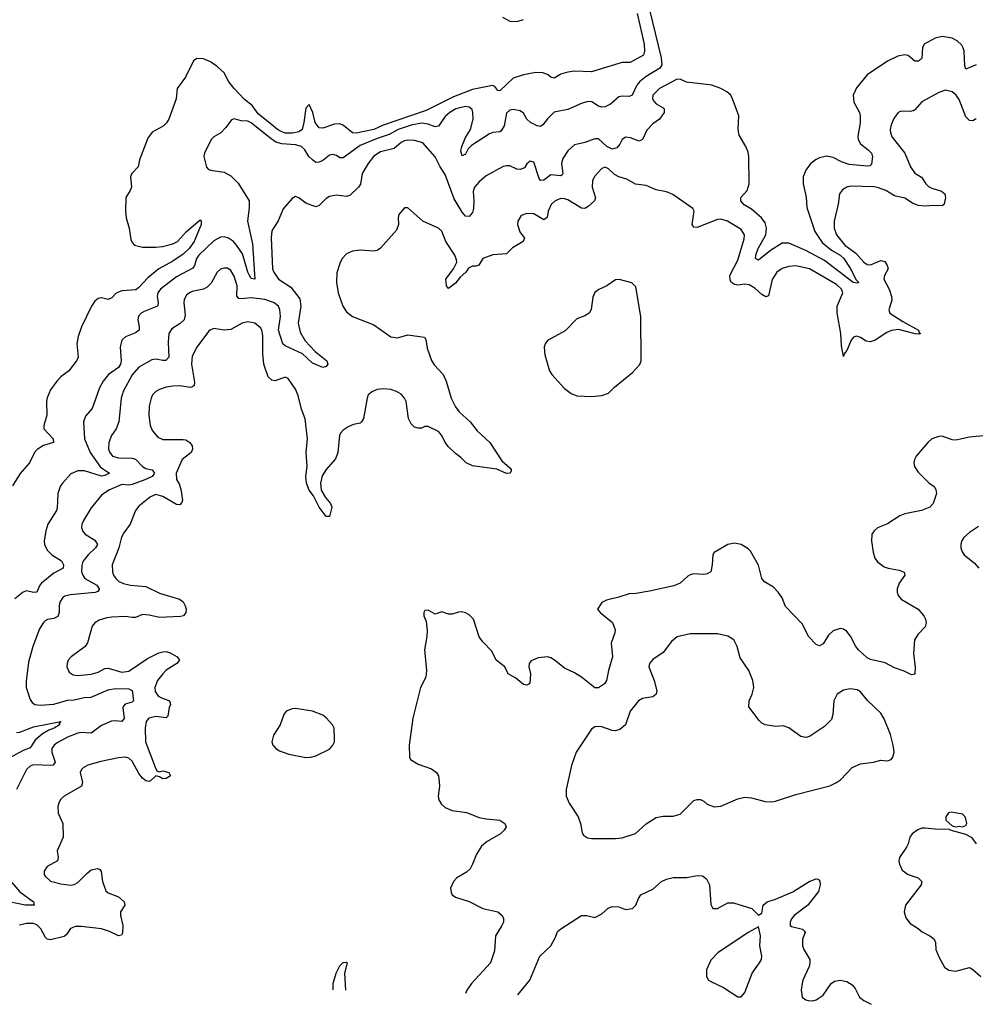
# Model space of a CAD drawing. Header units: inches. Extents: x 1449094 to 1618372, y 389908 to 534307.
# Tile 14 of 256: x 1488509 to 1494125, y 393307 to 399095. Entities that reach past the tile are written whole.
import ezdxf

# ---------------------------------------------------------------- set-up
doc = ezdxf.new("R2010")
doc.units = ezdxf.units.IN
doc.header["$MEASUREMENT"] = 0
doc.layers.add('B4389', color=7, linetype='Continuous')
doc.layers.add('B4399', color=7, linetype='Continuous')

msp = doc.modelspace()

# ---------------------------------------------------------------- linework, layer by layer
at = {"layer": 'B4389', "color": 5}
for points, elevation in [([(1490000, 398469.1), (1489910, 398541.9), (1489875, 398590), (1489830, 398625.6), (1489769.8, 398689.8), (1489739, 398730), (1489710, 398781.8), (1489670, 398819.1), (1489630, 398847.7), (1489590, 398863.5), (1489550, 398866.2), (1489530, 398852.2), (1489483.5, 398756.5), (1489434.6, 398690), (1489428.9, 398630), (1489386, 398510), (1489372, 398488), (1489351.5, 398468.5), (1489287.3, 398432.7), (1489261.8, 398398.2), (1489213.2, 398270), (1489205.5, 398230), (1489167.7, 398190), (1489160.3, 398170), (1489165.2, 398110), (1489158.3, 398090), (1489133.4, 398050), (1489130.4, 397970.4), (1489134, 397930), (1489151.8, 397870), (1489162.9, 397802.9), (1489170, 397784), (1489184, 397770), (1489230, 397757.2), (1489310, 397758.4), (1489350, 397762.3), (1489410, 397776.2), (1489436.8, 397790), (1489489.8, 397850), (1489570, 397919.1), (1489576.4, 397910), (1489576, 397890), (1489533.7, 397790), (1489504.6, 397750), (1489470, 397716.5), (1489410, 397674.5), (1489326.5, 397630), (1489262.9, 397577.1), (1489210, 397520.4), (1489192.4, 397507.6), (1489110, 397499.9), (1489090, 397493.9), (1489074.8, 397485.2), (1489050, 397459.7), (1489030, 397449.6), (1488990, 397459.7), (1488970, 397456.3), (1488950, 397440.7), (1488930.3, 397410), (1488873.1, 397290), (1488852.5, 397232.5), (1488844.9, 397190), (1488852.2, 397110), (1488843.1, 397090), (1488798, 397030), (1488750, 396994.5), (1488726.5, 396970), (1488690, 396918.4), (1488670, 396872.7), (1488666.7, 396850), (1488669.2, 396770), (1488650.3, 396710), (1488650.3, 396690), (1488706.7, 396630), (1488707.7, 396610), (1488648.7, 396591.3), (1488610.9, 396569.1), (1488596.5, 396550), (1488567.4, 396490), (1488512.4, 396427.6), (1488466.3, 396353.7)], 520), ([(1490000, 398385.4), (1489979.2, 398399.2), (1489870, 398487.8), (1489850, 398497.2), (1489810, 398499.6), (1489770, 398512), (1489753.7, 398506.3), (1489719.9, 398460.1), (1489691, 398430), (1489650, 398406), (1489634, 398390), (1489594.9, 398310), (1489590.5, 398290), (1489607.5, 398227.5), (1489616.8, 398216.8), (1489630.5, 398210.5), (1489710, 398198), (1489750, 398177), (1489794, 398134), (1489856.8, 398030), (1489858, 397990), (1489847.8, 397910), (1489877.1, 397777.1), (1489890.2, 397569.8), (1489870, 397572.8), (1489860.3, 397590), (1489850, 397609.7), (1489817.9, 397717.9), (1489783.8, 397770), (1489766, 397790), (1489736.5, 397810), (1489710, 397817.7), (1489690, 397816.6), (1489650, 397794.6), (1489561, 397710), (1489547.8, 397690), (1489535.7, 397650), (1489525.8, 397634.2), (1489430, 397583.2), (1489336.6, 397510), (1489321.5, 397490), (1489316.6, 397470), (1489322.5, 397430), (1489318.8, 397410), (1489239.8, 397380.2), (1489222.8, 397370), (1489207.4, 397352.6), (1489203, 397330), (1489212, 397290), (1489210.7, 397269.3), (1489190, 397253.3), (1489130.4, 397230), (1489109, 397210), (1489099.7, 397170), (1489106.2, 397090), (1489102.3, 397070), (1489090.1, 397049.9), (1489031.9, 397008.1), (1489000.5, 396970), (1488978.7, 396930), (1488934.3, 396810), (1488896.5, 396763.5), (1488884.4, 396730), (1488890.9, 396630), (1488923.9, 396550), (1488984, 396464), (1489037.6, 396430), (1489010, 396414.8), (1488990, 396411.1), (1488890, 396442.6), (1488850, 396442.5), (1488810, 396426), (1488760.7, 396370), (1488747.1, 396350), (1488732.4, 396310), (1488730, 396223.7), (1488725.6, 396210), (1488675.2, 396130), (1488663, 396090), (1488653.8, 396030), (1488654.7, 396010), (1488670, 395976), (1488698, 395950), (1488754.6, 395914.6), (1488766.7, 395890), (1488764.6, 395870), (1488710, 395841.1), (1488637.5, 395782.5), (1488627.6, 395770), (1488610, 395729.7), (1488590, 395727.1), (1488550, 395737.1), (1488530, 395729.8), (1488481.1, 395690)], 540), ([(1490000, 397869.2), (1489990, 397854), (1489987.1, 397812.9), (1489994.7, 397630), (1490000, 397615)], 560), ([(1490000, 397432), (1489950, 397450.4), (1489870, 397459.2), (1489813, 397453), (1489796.3, 397456.3), (1489785.7, 397470), (1489787.4, 397530), (1489770, 397587.8), (1489750, 397619.7), (1489730, 397633.3), (1489710, 397634.7), (1489690, 397628.4), (1489670, 397611.1), (1489633.5, 397546.5), (1489610, 397521.6), (1489588.9, 397511.1), (1489523.2, 397496.8), (1489507.6, 397490), (1489490, 397474.5), (1489476.2, 397450), (1489473, 397430), (1489481.9, 397358.2), (1489475.2, 397330), (1489451.2, 397308.8), (1489402.5, 397277.5), (1489384.9, 397250), (1489381.3, 397198.7), (1489386, 397110), (1489368.3, 397091.7), (1489350, 397090.7), (1489310, 397099.3), (1489285.5, 397094.5), (1489210, 397052.7), (1489170, 397006.8), (1489116.3, 396910), (1489105, 396870), (1489092.3, 396730), (1489076, 396690), (1489049.2, 396650), (1489032.1, 396610), (1489031, 396570), (1489038.9, 396550), (1489055.3, 396530), (1489090, 396519.3), (1489170, 396516.9), (1489190, 396510.8), (1489230, 396468.8), (1489250, 396456.1), (1489288.2, 396448.2), (1489300.7, 396430), (1489286.7, 396410), (1489245.5, 396390), (1489170, 396362.7), (1489150, 396359.3), (1489110, 396361.6), (1489032.4, 396330), (1488990, 396300.5), (1488930, 396225.6), (1488883.6, 396150), (1488874.9, 396130), (1488872.8, 396110), (1488877.7, 396090), (1488894.6, 396070), (1488950, 396035), (1488965.8, 396010), (1488954.2, 395990), (1488910.9, 395950), (1488880.8, 395910), (1488873.4, 395886.7), (1488873.1, 395850), (1488879.2, 395830), (1488892.7, 395810), (1488963.2, 395770), (1488976.3, 395750), (1488975.4, 395744.6), (1488967.4, 395732.6), (1488952.6, 395727.4), (1488805.8, 395714.2), (1488773.9, 395706.1), (1488762.4, 395697.6), (1488744.9, 395670), (1488740.2, 395650), (1488741.4, 395610), (1488733.4, 395586.6), (1488710, 395575.4), (1488671.7, 395568.3), (1488659.4, 395560.6), (1488648.8, 395551.2), (1488625.9, 395514.1), (1488585.8, 395410), (1488561.7, 395318.3), (1488547.3, 395207.3), (1488547.2, 395170), (1488570, 395099.1), (1488581.8, 395081.8), (1488597.3, 395070), (1488630, 395065), (1488710, 395072.1), (1488790, 395095.1), (1488830, 395097.1), (1488888.8, 395111.2), (1488930, 395112.3), (1489030, 395156.5), (1489070, 395163.6), (1489150, 395161.7), (1489170, 395151.8), (1489178.6, 395090), (1489170, 395083.2), (1489129.6, 395070.4), (1489120.1, 395059.9), (1489115.5, 395050), (1489123.5, 394990), (1489110.1, 394969.9), (1489070, 394974.3), (1489048.5, 394971.5), (1488990, 394946.6), (1488930, 394901), (1488870, 394904.1), (1488850, 394900.5), (1488790, 394877.9), (1488730, 394844.8), (1488712.2, 394830), (1488698.5, 394810), (1488698, 394790), (1488718.4, 394730), (1488706.7, 394713.3), (1488689.6, 394710.4), (1488590, 394715.3), (1488570, 394707.7), (1488550, 394686.6), (1488490.2, 394570)], 560), ([(1490000, 396974), (1489990, 396976.1), (1489970, 396995.1), (1489944.3, 397070), (1489938.1, 397130), (1489938.5, 397238.5), (1489931.4, 397270), (1489923.7, 397283.7), (1489890, 397309.8), (1489850, 397318.4), (1489817.1, 397310), (1489750, 397274.5), (1489710, 397269.1), (1489650, 397280.4), (1489630, 397272.4), (1489618.6, 397261.4), (1489549.2, 397170), (1489522.5, 397117.5), (1489517.9, 397070), (1489535.6, 396964.4), (1489534.8, 396945.2), (1489523.9, 396936.1), (1489510, 396932.8), (1489450, 396941.8), (1489410, 396941.2), (1489370, 396934.4), (1489330, 396920.3), (1489310, 396909.7), (1489290.2, 396889.8), (1489280.8, 396870), (1489270, 396822), (1489267.3, 396770), (1489276.5, 396710), (1489290, 396678), (1489321.6, 396641.6), (1489350, 396626.5), (1489470, 396627.8), (1489484.5, 396624.5), (1489509.2, 396610), (1489522.3, 396590), (1489524.2, 396570), (1489516, 396550), (1489463.7, 396510), (1489427.9, 396430), (1489430, 396391.3), (1489447.2, 396367.2), (1489456, 396336), (1489465.8, 396270), (1489462.6, 396257.4), (1489450, 396243.8), (1489430, 396244.3), (1489350, 396291.4), (1489310, 396303.1), (1489278, 396290), (1489210, 396235.1), (1489188.9, 396210), (1489158.2, 396130), (1489121.2, 396078.8), (1489107.6, 396052.4), (1489090.9, 395990), (1489053.2, 395890), (1489054.8, 395850), (1489061, 395830), (1489073.6, 395810), (1489092.6, 395792.6), (1489119.8, 395779.8), (1489160.7, 395770), (1489250, 395762.2), (1489330, 395724.3), (1489449.1, 395689.1), (1489470, 395672.7), (1489481.1, 395650), (1489486.7, 395630), (1489486, 395610), (1489470.8, 395590), (1489454.1, 395585.9), (1489330, 395581.5), (1489270, 395595.4), (1489230, 395597.8), (1489190, 395581.1), (1489170, 395579.8), (1489130, 395586.3), (1489050, 395582.2), (1489021.5, 395578.5), (1488975.8, 395564.2), (1488950.3, 395549.7), (1488934.4, 395530), (1488907.3, 395432.7), (1488893.4, 395410), (1488812.2, 395350), (1488794.9, 395330), (1488787.6, 395310), (1488786.3, 395290), (1488800.4, 395260.4), (1488823.9, 395243.9), (1488850, 395239), (1488930, 395247.1), (1488970, 395259.1), (1489010, 395280.2), (1489030, 395283.8), (1489110, 395259), (1489150, 395265.3), (1489259.5, 395340.5), (1489326.5, 395373.5), (1489350, 395379.8), (1489370, 395380.1), (1489393.6, 395373.6), (1489435.3, 395350), (1489448.9, 395330), (1489432.7, 395310), (1489370, 395270.5), (1489349.4, 395250.6), (1489318.4, 395210), (1489303.8, 395170), (1489305.8, 395145.8), (1489321.4, 395121.4), (1489339, 395110), (1489390.3, 395090), (1489395.2, 395070), (1489387.5, 395052.5), (1489380, 395000), (1489369, 394991), (1489310, 394999.6), (1489267.2, 394990), (1489252.4, 394970), (1489246.8, 394930), (1489248.5, 394850), (1489310, 394690.6), (1489317.3, 394677.3), (1489330, 394673), (1489350, 394678.9), (1489384.9, 394670), (1489395.5, 394650), (1489370, 394633.6), (1489350, 394631.6), (1489330, 394644.5), (1489310, 394649.4), (1489278.7, 394621.3), (1489270, 394617.2), (1489250, 394620.3), (1489230, 394636.4), (1489210, 394664.2), (1489170, 394736.9), (1489150, 394754.7), (1489130, 394760.4), (1489090, 394756.8), (1488986.3, 394733.7), (1488910, 394712.1), (1488882.9, 394697.1), (1488872.6, 394687.4), (1488865.2, 394670), (1488877.6, 394610), (1488871.5, 394590), (1488770.4, 394530), (1488749.1, 394510.9), (1488738.7, 394490), (1488733.4, 394470), (1488735.6, 394430), (1488761.8, 394370), (1488765.2, 394290), (1488728.4, 394210), (1488734.9, 394170), (1488730.3, 394150), (1488670, 394116.9), (1488653.1, 394090), (1488653.4, 394070), (1488659.4, 394059.4), (1488690.2, 394030.2), (1488750, 394014.9), (1488810, 394006.9), (1488830, 394011.8), (1488850, 394023.7), (1488903.1, 394076.9), (1488930, 394096.9), (1488966, 394106), (1488979.1, 394099.1), (1488987.3, 394087.3), (1488996.2, 394030), (1489015, 393975), (1489030, 393962.3), (1489090, 393939.5), (1489123.1, 393910), (1489126.7, 393890), (1489102, 393850), (1489102, 393830), (1489116, 393770), (1489114.1, 393725.9), (1489106.7, 393713.3), (1489090, 393709.8), (1489036.1, 393736.1), (1488990, 393749.9), (1488870, 393764.5), (1488836.3, 393763.7), (1488808.1, 393751.9), (1488783.4, 393716.7), (1488770, 393705), (1488690, 393686.8), (1488670, 393689.8), (1488660.3, 393700.3), (1488634.3, 393750), (1488610, 393774.5), (1488590, 393781.7), (1488550, 393782.2), (1488508.2, 393771.8)], 580), ([(1488490, 394905.4), (1488510, 394907.3), (1488590, 394938.4), (1488751, 394970), (1488741.7, 394958.3), (1488743.1, 394950), (1488712.2, 394930), (1488680.8, 394919.2), (1488642.3, 394897.7), (1488600.4, 394859.6), (1488570, 394814), (1488530, 394798.1), (1488446.4, 394753.6)], 540), ([(1490000, 394888.4), (1489990.6, 394850.6), (1489997.3, 394830), (1490000, 394826.9)], 620), ([(1488462.8, 394022.8), (1488509.1, 393969.1), (1488590.3, 393910), (1488594, 393890), (1488541.2, 393890), (1488410, 393917.4)], 560)]:
    msp.add_lwpolyline(points, dxfattribs=dict(at, elevation=elevation))
at = {"layer": 'B4399', "color": 5}
for points, elevation in [([(1492210, 399152.9), (1492279.2, 398870), (1492283.3, 398830), (1492271.3, 398808.7), (1492190, 398760.9), (1492152.1, 398730), (1492136.8, 398710), (1492109.4, 398650.6), (1492090, 398643.7), (1492050, 398645.7), (1492030, 398640.8), (1491982, 398598), (1491950, 398583.1), (1491930, 398580.9), (1491910, 398587), (1491872.3, 398612.3), (1491850, 398614.4), (1491815.6, 398604.4), (1491730, 398565.8), (1491650, 398551), (1491610, 398511.7), (1491583.7, 398476.3), (1491570, 398467), (1491550, 398469.9), (1491510.4, 398490.4), (1491488.7, 398510), (1491470, 398545.1), (1491450, 398559.7), (1491410, 398566.6), (1491390, 398562.4), (1491370, 398545.2), (1491356.3, 398470), (1491338.5, 398441.5), (1491330, 398435), (1491290, 398430.8), (1491270, 398422.7), (1491164.4, 398355.6), (1491143.9, 398336.1), (1491130, 398304.5), (1491110, 398294.5), (1491102, 398322), (1491107, 398350), (1491130, 398402.8), (1491157.8, 398450), (1491174.3, 398510), (1491173.1, 398550), (1491167.4, 398567.4), (1491150, 398580.8), (1491130, 398583.4), (1491072.2, 398570), (1491036.5, 398550), (1491010, 398524.8), (1490970, 398468.4), (1490950, 398465.2), (1490910, 398480.4), (1490870, 398485.7), (1490810, 398474.5), (1490733, 398450), (1490680.2, 398419.8), (1490610, 398396.9), (1490510, 398354.9), (1490410, 398282.5), (1490390, 398281.8), (1490370, 398296.3), (1490350, 398302.7), (1490330, 398298.6), (1490290, 398266), (1490270, 398256.8), (1490250, 398255), (1490229.7, 398270), (1490208.7, 398290), (1490185.5, 398330), (1490164.8, 398350), (1490130, 398359.7), (1490050, 398363.9), (1490015.3, 398375.3), (1490000, 398385.4)], 540), ([(1492137.5, 399130), (1492178.5, 398950), (1492181.3, 398910), (1492174.5, 398885.5), (1492097.5, 398842.5), (1492050, 398842.4), (1492030, 398838), (1491870, 398788.4), (1491770, 398792.8), (1491730, 398786.6), (1491690, 398774.2), (1491650, 398751.1), (1491630, 398756), (1491611.7, 398771.7), (1491582.8, 398782.8), (1491543.2, 398783.2), (1491469.2, 398770.8), (1491410.1, 398749.9), (1491330, 398675.8), (1491318.6, 398678.6), (1491301.2, 398701.2), (1491288.1, 398708.1), (1491170, 398683.6), (1491059.2, 398640.8), (1490898.8, 398561.2), (1490645.9, 398474.1), (1490589.9, 398449.9), (1490487, 398427), (1490465.1, 398430), (1490413, 398472.9), (1490390, 398481.7), (1490358.9, 398481.1), (1490290, 398457.7), (1490270, 398458.3), (1490246.2, 398490), (1490232, 398550), (1490210, 398595.1), (1490190, 398574), (1490179.8, 398490), (1490169.2, 398450), (1490150, 398435), (1490113.2, 398426.8), (1490070, 398428.3), (1490050, 398434.9), (1490023.7, 398450), (1490000, 398469.1)], 520), ([(1491346.8, 399110), (1491390, 399085.5), (1491430, 399083.8), (1491470, 399095.5)], 520), ([(1494130.2, 398829.8), (1494070, 398802.9), (1494062.7, 398822.7), (1494059.2, 398910), (1494054.3, 398930), (1494045, 398945), (1494018.5, 398970), (1493990, 398985.5), (1493930, 398995.3), (1493890, 398986.8), (1493823.6, 398950), (1493814.7, 398930), (1493811.5, 398868.5), (1493790.5, 398850), (1493770, 398849.8), (1493730, 398883.5), (1493710, 398888.9), (1493670, 398880.3), (1493610, 398851.2), (1493489.4, 398770), (1493426.5, 398693.4), (1493408.1, 398650), (1493411.8, 398610), (1493444.5, 398550), (1493449.3, 398530), (1493448.6, 398488.6), (1493433.8, 398410), (1493436.4, 398390), (1493450, 398364.8), (1493495.9, 398330), (1493514.6, 398310), (1493520.1, 398290), (1493515.3, 398244.7), (1493504.3, 398235.7), (1493490, 398233.5), (1493382.8, 398242.8), (1493338.8, 398258.8), (1493290, 398285.5), (1493250, 398292.9), (1493210, 398282.9), (1493185.2, 398270), (1493155.4, 398244.6), (1493128.5, 398210), (1493113.2, 398170), (1493113.1, 398130), (1493131.9, 398051.9), (1493135.3, 397990), (1493181.1, 397850), (1493225.7, 397785.7), (1493280.4, 397740.4), (1493330.6, 397710), (1493352.8, 397690), (1493390, 397633.2), (1493424.7, 397564.7), (1493440.3, 397550), (1493434.5, 397545.5), (1493408.2, 397550), (1493238.7, 397678.7), (1493130, 397738.2), (1493030, 397780.7), (1492990, 397780.2), (1492921.2, 397738.8), (1492850, 397681), (1492834, 397690), (1492835, 397710), (1492849, 397750), (1492895, 397830), (1492897.9, 397870), (1492890, 397901.4), (1492869.3, 397930), (1492810, 397980.7), (1492766.5, 398006.5), (1492748, 398030), (1492747.3, 398050), (1492785.3, 398090), (1492796.7, 398130), (1492795.1, 398290), (1492790, 398316.4), (1492775.8, 398350), (1492736.7, 398416.7), (1492731.1, 398450), (1492734.6, 398530), (1492698.7, 398630), (1492688.4, 398650), (1492665.1, 398670), (1492630, 398689.8), (1492576.9, 398710), (1492427.7, 398727.7), (1492390, 398744.2), (1492370, 398742.4), (1492270, 398690.7), (1492230.2, 398650), (1492227.9, 398630), (1492235.1, 398615.1), (1492250, 398600.8), (1492290, 398577), (1492296, 398570), (1492296, 398550), (1492270, 398509.3), (1492230, 398482.7), (1492194.4, 398445.6), (1492170, 398389.5), (1492150, 398379.6), (1492099.6, 398399.6), (1492070, 398403.9), (1492050, 398391.2), (1492036.9, 398363.1), (1492018.6, 398341.4), (1491990, 398333.3), (1491959.1, 398350), (1491910, 398394.2), (1491890, 398394.5), (1491830, 398372.6), (1491770, 398359.5), (1491730, 398323.6), (1491701, 398279.1), (1491693.9, 398250), (1491700.8, 398190), (1491697.4, 398182.6), (1491690, 398176.9), (1491630, 398182.7), (1491590, 398152.2), (1491570, 398149.7), (1491561.7, 398161.7), (1491530, 398258), (1491510, 398262.9), (1491490, 398246.6), (1491475.4, 398224.6), (1491450, 398213.5), (1491430, 398216.8), (1491390, 398235.3), (1491370, 398236.2), (1491350, 398230.7), (1491250, 398176.4), (1491210, 398142.2), (1491182.3, 398110), (1491174.4, 398085.6), (1491178.8, 398030), (1491176.1, 397983.9), (1491170, 397960.9), (1491150, 397936.9), (1491130, 397940.5), (1491110, 397964), (1491062.4, 398042.4), (1491010, 398185.1), (1490979.8, 398230), (1490950, 398287.6), (1490878, 398370), (1490830, 398383.5), (1490790, 398386), (1490770, 398382.4), (1490750, 398373.3), (1490710, 398338), (1490630, 398318.8), (1490590, 398292.4), (1490556.8, 398250), (1490520.9, 398190), (1490512.5, 398127.5), (1490500.7, 398110), (1490450, 398061), (1490430, 398056), (1490370, 398062.2), (1490330, 398054.7), (1490310, 398043.5), (1490270, 398002.6), (1490250, 397995.1), (1490190, 398016.4), (1490150, 398047.3), (1490130, 398055.1), (1490110, 398042.7), (1490057.8, 397982.2), (1490028.1, 397911.9), (1490000, 397869.2)], 560), ([(1494130, 398512), (1494110, 398499.7), (1494090, 398502.4), (1494070, 398522.9), (1494030, 398625.1), (1494012.4, 398650), (1493990, 398669.7), (1493950, 398679.7), (1493910, 398666.9), (1493810, 398611.1), (1493770, 398565.1), (1493760.3, 398559.7), (1493745.1, 398554.9), (1493690, 398556.9), (1493671.5, 398548.5), (1493646.1, 398513.9), (1493630, 398476), (1493624.7, 398450), (1493625.8, 398430), (1493636.3, 398403.7), (1493710.2, 398310.2), (1493744.4, 398230), (1493770, 398192), (1493808.2, 398168.2), (1493833.7, 398130), (1493850, 398114.9), (1493870, 398104), (1493927.1, 398087.1), (1493945.5, 398070), (1493950.3, 398050), (1493942.4, 398010), (1493930, 397999.7), (1493882.2, 398002.2), (1493830, 397998.4), (1493790, 398002.6), (1493756.8, 398016.8), (1493710, 398045), (1493650, 398059.1), (1493598.3, 398090), (1493550, 398109.1), (1493530, 398112.1), (1493390, 398115.6), (1493370, 398109.7), (1493345.2, 398094.8), (1493326.7, 398070), (1493319, 398010), (1493295.4, 397910), (1493295.8, 397870), (1493310.2, 397830), (1493358.1, 397770), (1493422.2, 397722.2), (1493470, 397670.3), (1493490, 397654.7), (1493510, 397653), (1493570, 397678.6), (1493592.7, 397672.7), (1493608, 397650), (1493612.4, 397630), (1493591.2, 397590), (1493588.2, 397570), (1493619.2, 397510), (1493632.6, 397467.4), (1493633.6, 397446.4), (1493616.9, 397390), (1493622.6, 397370), (1493699.8, 397319.8), (1493790.3, 397270), (1493795.3, 397255.3), (1493802.8, 397250), (1493793.9, 397246.1), (1493772.3, 397247.7), (1493672.8, 397272.8), (1493632.7, 397267.3), (1493604.6, 397255.4), (1493536.9, 397210), (1493510, 397201.3), (1493484.5, 397204.5), (1493450, 397225.6), (1493426.2, 397233.8), (1493410, 397227.8), (1493395.2, 397210), (1493370, 397149.4), (1493354.9, 397130), (1493350, 397115.3), (1493337.8, 397177.8), (1493334.1, 397250), (1493312.3, 397372.3), (1493314.2, 397410), (1493346.6, 397490), (1493338.6, 397510), (1493310, 397538.9), (1493150, 397629.9), (1493070, 397647.1), (1493030, 397643.7), (1492990, 397632.4), (1492958.5, 397610), (1492931.8, 397568.2), (1492910, 397472.3), (1492894, 397466), (1492870, 397479.4), (1492830, 397516.3), (1492795.6, 397535.6), (1492770, 397539.6), (1492730, 397533.6), (1492710, 397538.1), (1492692.4, 397550), (1492684.2, 397564.2), (1492683.4, 397590), (1492730, 397681.1), (1492766.4, 397806.4), (1492767.7, 397830), (1492750, 397861.1), (1492669.6, 397910), (1492630, 397922.5), (1492610, 397920.3), (1492490, 397872.9), (1492470, 397875.6), (1492462, 397890), (1492472.1, 397970), (1492464.1, 397984.1), (1492348, 398067.9), (1492310, 398082.5), (1492250, 398093.7), (1492190, 398120.2), (1492127.7, 398127.7), (1492076.8, 398156.8), (1492030, 398170.5), (1492005.5, 398185.5), (1491970, 398217.5), (1491950, 398226.8), (1491930, 398219.7), (1491919.6, 398210), (1491890, 398175.1), (1491876.1, 398150), (1491873.7, 398110), (1491893.2, 398046.8), (1491888, 398030), (1491850, 397996.5), (1491830, 397985), (1491810, 397987.5), (1491730, 398035.8), (1491710, 398042.5), (1491690, 398043.2), (1491656.5, 398030), (1491632.4, 398007.6), (1491614.4, 397970), (1491608, 397932), (1491590, 397918.3), (1491530, 397952.7), (1491490, 397956), (1491456.3, 397943.7), (1491436.1, 397910), (1491434, 397890), (1491448.3, 397848.3), (1491476.4, 397810), (1491468, 397790), (1491406.2, 397753.8), (1491370, 397718.4), (1491290, 397712.4), (1491230.6, 397690), (1491207.5, 397652.5), (1491190, 397645.7), (1491170, 397645.1), (1491146.9, 397633.1), (1491130.4, 397610), (1491098.3, 397581.7), (1491070, 397546.6), (1491030, 397514), (1491017.2, 397530), (1491014, 397570), (1491059, 397630), (1491077.2, 397670), (1491076, 397684), (1491066, 397710), (1491013.6, 397790), (1490990.6, 397850.6), (1490969.6, 397870), (1490878.4, 397910), (1490790, 397989), (1490770, 397989), (1490737.3, 397950), (1490733, 397930), (1490735.8, 397890), (1490723.4, 397856.6), (1490630, 397751.1), (1490610, 397738.5), (1490590, 397734.2), (1490510, 397738.9), (1490465.7, 397734.3), (1490430, 397718), (1490404.9, 397690), (1490390, 397662), (1490373.2, 397606.8), (1490370.4, 397550), (1490380.3, 397490), (1490408.9, 397410), (1490430, 397377.1), (1490464.9, 397350), (1490590, 397301.1), (1490690, 397230.4), (1490730, 397225.3), (1490790, 397242.3), (1490888.7, 397228.7), (1490895.2, 397215.2), (1490903.6, 397163.6), (1490930, 397090.6), (1490945.4, 397065.4), (1490998, 397010), (1491015.5, 396970), (1491044.2, 396870), (1491070, 396819.5), (1491091.5, 396790), (1491156.5, 396730), (1491197.8, 396677.8), (1491272.6, 396610), (1491341.8, 396501.8), (1491390, 396460.4), (1491397.4, 396450), (1491396.5, 396443.5), (1491391.1, 396428.9), (1491370, 396427.9), (1491313.4, 396453.4), (1491170, 396473.1), (1491133.6, 396490), (1491101.8, 396521.8), (1491070, 396543.9), (1491030, 396584.5), (1491009.9, 396609.9), (1490990, 396649.7), (1490970, 396673.7), (1490910, 396703.5), (1490890, 396704.2), (1490870, 396694), (1490850, 396692.8), (1490830, 396700.4), (1490810, 396718.9), (1490794.4, 396750), (1490779.4, 396850), (1490769.8, 396870), (1490750, 396892.5), (1490724.2, 396910), (1490690, 396921), (1490650, 396925.7), (1490610, 396920.3), (1490582, 396910), (1490557.6, 396890), (1490550.3, 396870), (1490530.2, 396750), (1490518.4, 396730), (1490510, 396722.4), (1490470, 396714.3), (1490439.5, 396700.5), (1490410, 396682), (1490395.4, 396664.6), (1490388.1, 396650), (1490378.2, 396550), (1490365.9, 396514.1), (1490309.5, 396450.5), (1490287.5, 396412.5), (1490276.6, 396370), (1490280.2, 396330), (1490306.3, 396286.3), (1490335.3, 396250), (1490343.1, 396230), (1490330, 396175.3), (1490310, 396174), (1490270, 396229.6), (1490236.3, 396296.3), (1490210, 396329.7), (1490194, 396370), (1490189.9, 396410), (1490198, 396470), (1490193.6, 396550), (1490200.6, 396630), (1490187.6, 396747.6), (1490165.7, 396805.7), (1490145.4, 396885.4), (1490130, 396922.4), (1490086.3, 396986.3), (1490070, 396993), (1490010, 396971.9), (1490000, 396974)], 580), ([(1490000, 397615), (1490001.8, 397610), (1490030, 397570.3), (1490102.5, 397522.5), (1490154.7, 397454.7), (1490162.2, 397410), (1490145.5, 397310), (1490157.9, 397257.9), (1490186.9, 397206.9), (1490244.6, 397144.6), (1490314, 397090), (1490320.5, 397070), (1490310, 397056), (1490290, 397049.4), (1490230, 397074.7), (1490170.4, 397130.4), (1490070, 397178.2), (1490055.1, 397190), (1490030.8, 397270), (1490042.1, 397350), (1490037.9, 397390), (1490029.9, 397409.9), (1490005.4, 397430), (1490000, 397432)], 560), ([(1494190, 396649.6), (1494090, 396641), (1494010, 396623.5), (1493990, 396624.7), (1493930, 396645.7), (1493910, 396643.9), (1493870.5, 396630), (1493847, 396610), (1493777.6, 396530), (1493767.2, 396510), (1493764.2, 396490), (1493768.1, 396468.1), (1493790, 396435.5), (1493852.5, 396372.5), (1493883.8, 396350), (1493894, 396334), (1493897, 396310), (1493877, 396250), (1493857.1, 396230), (1493839, 396221), (1493809.4, 396210.6), (1493710, 396190.5), (1493681.2, 396178.8), (1493610, 396131.9), (1493550, 396108.4), (1493530, 396091.1), (1493517.7, 396070), (1493515.2, 396030), (1493525.5, 395965.5), (1493535.3, 395930), (1493550, 395907.7), (1493590, 395878), (1493612, 395870), (1493678.3, 395858.3), (1493707.1, 395847.1), (1493710.7, 395830), (1493678.2, 395781.8), (1493665.3, 395750), (1493665.3, 395730), (1493672.4, 395710), (1493690, 395688.5), (1493788.9, 395628.9), (1493823, 395590), (1493832.4, 395570), (1493835.8, 395550), (1493830, 395525.2), (1493790, 395483.7), (1493768.5, 395450), (1493761.3, 395370), (1493772.3, 395287.7), (1493770, 395248), (1493750, 395244), (1493706.2, 395266.2), (1493650, 395284.7), (1493594.6, 395314.6), (1493510, 395334.2), (1493490, 395343.2), (1493437.8, 395390), (1493422.8, 395410), (1493391.7, 395471.7), (1493370, 395498.7), (1493350, 395512.8), (1493330, 395516.9), (1493290, 395503), (1493263, 395477), (1493230, 395426.6), (1493210, 395415.1), (1493190, 395422.7), (1493144.2, 395470), (1493110, 395542), (1493010, 395646), (1492990, 395697.2), (1492967.3, 395730), (1492939, 395759), (1492886.6, 395790), (1492870, 395809.3), (1492850, 395889), (1492804, 395970), (1492790, 395984), (1492749.1, 396009.1), (1492710, 396017.2), (1492670, 396009.3), (1492590, 395962), (1492582.8, 395950), (1492579.1, 395890), (1492570.7, 395850), (1492550, 395837.2), (1492530, 395832.7), (1492470, 395837), (1492450, 395832.3), (1492435.6, 395824.4), (1492390, 395781.6), (1492353.4, 395766.6), (1492210, 395735.3), (1492130, 395721.7), (1492090, 395719.7), (1492030, 395699.7), (1491957, 395683), (1491930.4, 395669.6), (1491904.7, 395630), (1491921, 395610), (1491992, 395552.1), (1492008.3, 395508.3), (1492007, 395490), (1491984.3, 395430), (1491992, 395350), (1491969.3, 395270), (1491958.6, 395210), (1491945.3, 395190), (1491910, 395166.9), (1491890, 395167.1), (1491810.8, 395230.8), (1491770, 395255.2), (1491710, 395282.2), (1491650, 395331.9), (1491630, 395343.9), (1491610, 395349.2), (1491555.4, 395344.6), (1491514.2, 395325.8), (1491504, 395310), (1491500.8, 395290), (1491510.3, 395249.7), (1491507.1, 395192.9), (1491490, 395182.7), (1491470, 395186.6), (1491424.1, 395224.1), (1491379.7, 395250), (1491360.7, 395290), (1491309.8, 395329.8), (1491282.9, 395382.9), (1491230, 395437.6), (1491210, 395467.6), (1491175.1, 395570), (1491150, 395597.2), (1491130, 395608.6), (1491105.9, 395614.1), (1491087.1, 395612.9), (1491050, 395600.5), (1491030, 395600.5), (1490990, 395613.2), (1490950, 395601.2), (1490910, 395624), (1490890, 395622), (1490884, 395610), (1490884.9, 395590), (1490897.1, 395557.1), (1490903.9, 395503.9), (1490902.6, 395470), (1490887.2, 395390), (1490900.3, 395270), (1490898.7, 395250), (1490895.3, 395230), (1490863.7, 395170), (1490820.3, 394990), (1490797.1, 394830), (1490799.1, 394759.1), (1490806.4, 394746.4), (1490850, 394719.1), (1490930, 394690.3), (1490959.3, 394670), (1490970.4, 394650), (1490974.3, 394614.3), (1490976, 394590), (1490968.9, 394530), (1490972.2, 394510), (1490985.5, 394485.5), (1491010, 394463.8), (1491050, 394446.7), (1491135.1, 394435.1), (1491210, 394405.5), (1491250, 394397.1), (1491330.4, 394390.4), (1491360.7, 394370), (1491367.7, 394350), (1491356.4, 394330), (1491334.4, 394310), (1491256.3, 394263.7), (1491223.9, 394236.1), (1491193.6, 394190), (1491171, 394130), (1491155.9, 394104.1), (1491135.7, 394084.3), (1491077.2, 394050), (1491058.8, 394030), (1491040.8, 393990), (1491044.1, 393964.1), (1491051.5, 393951.5), (1491070, 393937.6), (1491151.2, 393911.2), (1491230, 393870.4), (1491318.8, 393850), (1491344, 393830), (1491352.2, 393812.2), (1491351.8, 393790), (1491343.1, 393770), (1491305.3, 393710), (1491298.7, 393621.3), (1491275.3, 393550), (1491164.2, 393430), (1491136.5, 393390), (1491129.5, 393371.5)], 620), ([(1494143.6, 396116.4), (1494090, 396080.5), (1494057.6, 396050), (1494044.9, 396030), (1494039.5, 396010), (1494039.5, 395990), (1494046.9, 395966.9), (1494060.4, 395950), (1494119.5, 395899.5), (1494144.9, 395870)], 640), ([(1490000, 394826.9), (1490014.8, 394810), (1490036.7, 394796.7), (1490090, 394778.4), (1490190, 394758.4), (1490220.1, 394759.9), (1490250, 394768), (1490330, 394807.7), (1490349.3, 394830), (1490359.3, 394850), (1490359.3, 394870), (1490357, 394930), (1490347.3, 394950), (1490311, 394991), (1490290, 395007), (1490230, 395029.6), (1490130, 395045.1), (1490110, 395044.5), (1490076, 395030), (1490060.7, 395010), (1490040.5, 394950), (1490000.4, 394890), (1490000, 394888.4)], 620), ([(1494131.2, 394251.2), (1494106.2, 394286.2), (1494070, 394304.5), (1493978, 394330), (1493974.6, 394334.6), (1493890, 394336.2), (1493830, 394343.1), (1493810, 394341.7), (1493787.2, 394332.8), (1493754.9, 394310), (1493740.7, 394290), (1493730.4, 394250), (1493720.5, 394230), (1493680.5, 394170), (1493676.3, 394150), (1493679.1, 394130), (1493695.5, 394095.5), (1493730, 394070.7), (1493790, 394050.6), (1493810.6, 394030), (1493806.8, 394010), (1493714.9, 393890), (1493707, 393850), (1493716.2, 393816.2), (1493742.2, 393782.2), (1493790, 393752), (1493812.4, 393732.4), (1493857.3, 393710), (1493884, 393690), (1493890.8, 393670), (1493893.4, 393630), (1493910, 393586), (1493944.7, 393524.7), (1493970, 393507.3), (1494010, 393502), (1494090, 393522.8), (1494110, 393511.3), (1494158, 393470)], 640), ([(1491436.8, 393363.2), (1491507.8, 393450), (1491566.3, 393590), (1491630, 393650.3), (1491658.2, 393701.8), (1491670, 393735.5), (1491688.4, 393751.6), (1491810, 393828.9), (1491842, 393830), (1491890, 393818), (1491930, 393838), (1491966.8, 393873.2), (1491990, 393881.7), (1492030, 393880.3), (1492070, 393865.3), (1492109.6, 393870.4), (1492129.4, 393890), (1492145.1, 393930), (1492159.3, 393950), (1492230, 393983), (1492281.6, 394030), (1492310, 394043.6), (1492350, 394052), (1492430, 394053), (1492490, 394065.2), (1492521.4, 394061.4), (1492545.1, 394045.1), (1492562.6, 394010), (1492570, 393894), (1492582, 393870), (1492610, 393870.8), (1492670, 393904), (1492704, 393904), (1492811, 393871), (1492850, 393832), (1492870, 393842), (1492879, 393890), (1492902, 393910), (1492950, 393924.4), (1493052.6, 393967.4), (1493149, 394030), (1493190, 394044.7), (1493202, 394042), (1493210.6, 394030.6), (1493213, 394010), (1493203, 393970), (1493140.4, 393890), (1493060.4, 393830), (1493045.3, 393810), (1493037.6, 393790), (1493038, 393770), (1493044, 393764), (1493108.7, 393748.7), (1493119.6, 393739.6), (1493124.4, 393730), (1493110.2, 393690), (1493110.2, 393650), (1493116.9, 393630), (1493151.7, 393570), (1493153.4, 393550), (1493148.8, 393530), (1493111.8, 393450), (1493107.6, 393430), (1493102, 393390), (1493108.4, 393350), (1493130, 393333), (1493142, 393330), (1493170, 393327), (1493190, 393332.7), (1493230, 393361.6), (1493278, 393430), (1493297.4, 393442.6), (1493330, 393448.5), (1493370, 393440.4), (1493402, 393422), (1493419.9, 393399.9), (1493444.9, 393350), (1493469, 393329), (1493512.8, 393307.2)], 620), ([(1490350.4, 393392.5), (1490351.6, 393430), (1490368.2, 393490), (1490390, 393533.7), (1490410, 393552.2), (1490430, 393554.8), (1490434, 393550), (1490418.5, 393490), (1490423.6, 393390.6)], 580)]:
    msp.add_lwpolyline(points, dxfattribs=dict(at, elevation=elevation))
for points, elevation in [([(1492031.7, 397568.3), (1492010, 397566), (1491959.5, 397530), (1491912.1, 397507.9), (1491890, 397491.6), (1491876.9, 397463.1), (1491868.1, 397391.9), (1491856.5, 397370), (1491830, 397353.7), (1491783.2, 397336.8), (1491714, 397266), (1491610.3, 397209.7), (1491596.4, 397190), (1491592, 397170), (1491595.1, 397124.9), (1491623.1, 397030), (1491635.8, 397010), (1491710, 396926), (1491750, 396896.4), (1491783.6, 396883.6), (1491870, 396879.7), (1491930, 396886.3), (1491970, 396900.3), (1492005.3, 396934.7), (1492110, 397020.3), (1492153.1, 397066.9), (1492162.3, 397090), (1492158.6, 397350), (1492130, 397523.6), (1492107.1, 397547.1)], 620), ([(1492450, 395484.7), (1492373.7, 395466.3), (1492340.6, 395439.4), (1492290, 395374.5), (1492230, 395334.5), (1492210.5, 395310), (1492206.4, 395290), (1492238.5, 395210), (1492252.9, 395150), (1492250.2, 395129.8), (1492230, 395115.4), (1492170, 395104.4), (1492145.3, 395090), (1492096.5, 395030), (1492070.3, 394950), (1492036.6, 394923.4), (1492010, 394915.4), (1491990, 394917.3), (1491930, 394937.6), (1491910, 394939.7), (1491890, 394938), (1491870, 394925.1), (1491780.2, 394790), (1491752.4, 394710), (1491720.9, 394570), (1491720.3, 394530), (1491738.9, 394490), (1491791.4, 394410), (1491804.9, 394370), (1491814.9, 394314.9), (1491822.3, 394302.3), (1491845.1, 394285.1), (1491870, 394281.7), (1492010, 394281.5), (1492050, 394286.3), (1492127.9, 394312.1), (1492190, 394368.5), (1492250, 394404.9), (1492290, 394412.4), (1492350, 394412.7), (1492390, 394425.5), (1492470, 394504.9), (1492490, 394511), (1492510, 394510.8), (1492530, 394500.7), (1492550, 394483), (1492590, 394468.4), (1492630, 394472.2), (1492730, 394515.3), (1492770, 394524.9), (1492810, 394521.3), (1492890, 394498.4), (1492930, 394496.4), (1492950, 394500.4), (1493070, 394540.3), (1493270.9, 394590.9), (1493309.2, 394610), (1493332.5, 394627.5), (1493401.7, 394698.3), (1493450, 394720.5), (1493526, 394730), (1493570, 394742.8), (1493610, 394738.8), (1493630, 394746), (1493640.2, 394759.8), (1493649, 394790), (1493642.7, 394830), (1493626, 394894), (1493590, 394985.2), (1493570, 395018), (1493492.3, 395092.2), (1493450, 395142.9), (1493430, 395155.1), (1493390, 395161.3), (1493350, 395153), (1493314, 395130), (1493293.4, 395090), (1493288.2, 395010), (1493279, 394981), (1493239.3, 394940.7), (1493150, 394882), (1493130, 394876.2), (1493100.5, 394880.5), (1493030, 394932), (1492995.3, 394944.7), (1492950, 394940.9), (1492890, 394949.3), (1492870, 394959.3), (1492854.7, 394974.7), (1492795.1, 395055.1), (1492796.9, 395090), (1492813, 395130), (1492822.6, 395170), (1492818.5, 395210), (1492794.5, 395270), (1492743.8, 395343.8), (1492725.4, 395410), (1492705.1, 395450), (1492670, 395471.2), (1492610, 395484.4)], 640), ([(1493983.5, 394436.5), (1493967.3, 394432.7), (1493951.3, 394410), (1493951, 394390), (1493990, 394356), (1494010, 394350.8), (1494030, 394354.8), (1494050, 394351), (1494070, 394358), (1494075.1, 394370), (1494070, 394398), (1494065.2, 394410), (1494050, 394425.2)], 640), ([(1492850, 393762), (1492790, 393729.6), (1492612, 393610), (1492570, 393567), (1492545.7, 393510), (1492545.3, 393470), (1492558, 393450), (1492570, 393440.4), (1492645.2, 393405.3), (1492730, 393350.8), (1492750, 393351), (1492770, 393376), (1492813, 393490), (1492857.6, 393550), (1492867.6, 393570), (1492869.6, 393590.4), (1492859.1, 393650), (1492862, 393710)], 620)]:
    msp.add_lwpolyline(points, close=True, dxfattribs=dict(at, elevation=elevation))

doc.saveas('drawing.dxf')
